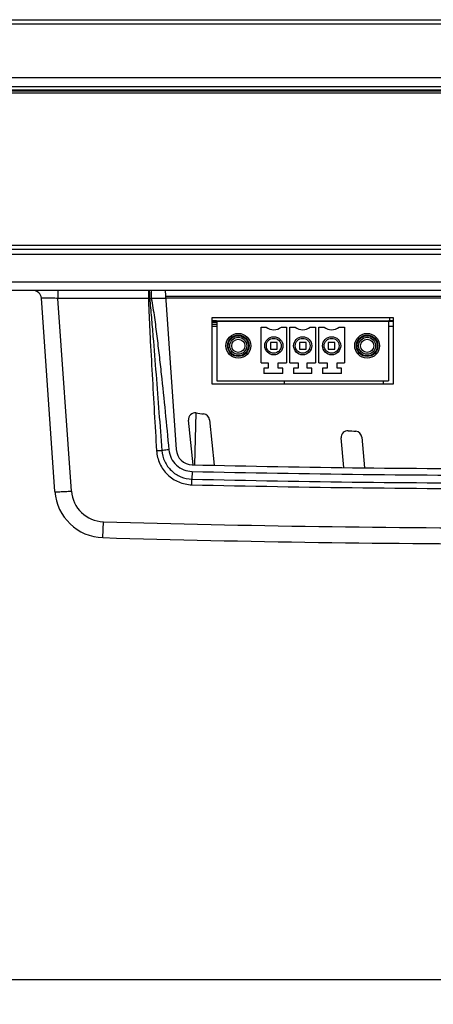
# Model space of a CAD drawing. Header units: millimetres. Extents: x 0 to 1682, y 0 to 1188.
# Tile 2 of 59: x 448 to 498, y 144 to 264. Entities that reach past the tile are written whole.
import ezdxf

# ---------------------------------------------------------------- set-up
doc = ezdxf.new("R2010")
doc.units = ezdxf.units.MM
doc.header["$LTSCALE"] = 92.51
doc.layers.get('0').update_dxf_attribs({"linetype": 'CONTINUOUS'})
for name, color, linetype in [('2D_TOPRT1950WD-DIM', 7, 'CONTINUOUS'), ('BASE_PCB-RTW-SHAPE', 7, 'CONTINUOUS'), ('C-0284539-3-B-3D-SHAPE', 7, 'CONTINUOUS'), ('CONNECTOR_GUIDE-RTW-SHAPE', 7, 'CONTINUOUS'), ('FFC_01-185W-SHAPE', 7, 'CONTINUOUS'), ('FRONT_BEZEL-RT1951WD-SHAPE', 7, 'CONTINUOUS'), ('GASKET-RT1951WD_BASE-SHAPE', 7, 'CONTINUOUS'), ('HDMI_471510001-SHAPE', 7, 'CONTINUOUS'), ('REAR_CASE-RT1951WD-SHAPE', 7, 'CONTINUOUS')]:
    doc.layers.add(name, color=color, linetype=linetype)
doc.styles.get("Standard").update_dxf_attribs({"font": 'gothic.ttf'})
doc.dimstyles.new('DIMSTYLE_1', dxfattribs={"dimtxt": 7, "dimasz": 7, "dimexe": 1.5, "dimexo": 1, "dimgap": 0.875, "dimtad": 1, "dimdec": 5, "dimdsep": 46, "dimtxsty": 'STANDARD', "dimblk": '_FILLED', "dimblk1": '_FILLED', "dimblk2": '_FILLED', "dimcen": 0.09, "dimadec": 5, "dimazin": 2, "dimtp": 0.8, "dimtm": 0.8, "dimtfac": 1, "dimtdec": 5, "dimtofl": 0, "dimtmove": 0, "dimatfit": 3, "dimldrblk": '_FILLED', "dimfxl": 1, "dimtolj": 1, "dimarcsym": 0})

# ---------------------------------------------------------------- blocks, each defined once
blk = doc.blocks.new('_FILLED')
at = {"color": 0, "linetype": 'ByBlock'}
blk.add_solid([(0, 0), (-1, 0.214), (-1, -0.214)], dxfattribs=at)
blk = doc.blocks.new('*D6')
at = {"layer": '2D_TOPRT1950WD-DIM', "color": 2, "linetype": 'Continuous'}
for p, q in [((339.02, 254.53), (339.02, 144.26)), ((801.02, 254.53), (801.02, 144.26)), ((339.02, 147.26), (570.02, 147.26)), ((801.02, 147.26), (570.02, 147.26))]:
    blk.add_line(p, q, dxfattribs=at)
at = {"layer": '2D_TOPRT1950WD-DIM', "color": 2, "linetype": 'Continuous', "xscale": 7, "yscale": 7, "zscale": 7, "rotation": 180}
blk.add_blockref('_FILLED', (339.02, 147.26), dxfattribs=at)
at = {"layer": '2D_TOPRT1950WD-DIM', "color": 2, "linetype": 'Continuous', "xscale": 7, "yscale": 7, "zscale": 7}
blk.add_blockref('_FILLED', (801.02, 147.26), dxfattribs=at)
at = {"layer": '2D_TOPRT1950WD-DIM', "color": 2, "linetype": 'Continuous', "insert": (570.02, 156.01), "char_height": 7, "width": 16.1, "attachment_point": 2, "line_spacing_factor": 0.9}
blk.add_mtext('462', dxfattribs=at)

msp = doc.modelspace()

# ---------------------------------------------------------------- linework, layer by layer
at = {"layer": 'BASE_PCB-RTW-SHAPE', "color": 7, "linetype": 'Continuous'}
for p, q in [((492.523332, 227.425973), (492.523332, 227.025973)), ((479.773332, 219.775973), (479.773332, 219.425973)), ((491.773332, 219.775973), (491.773332, 219.425973))]:
    msp.add_line(p, q, dxfattribs=at)
at = {"layer": 'BASE_PCB-RTW-SHAPE', "color": 4, "linetype": 'Continuous', "const_width": 0.21025}
for points in [[(471.623332, 227.025973), (471.023332, 227.025973)], [(493.023332, 227.025973), (492.423332, 227.025973)]]:
    msp.add_lwpolyline(points, dxfattribs=at)
at = {"layer": 'BASE_PCB-RTW-SHAPE', "color": 7, "linetype": 'Continuous', "const_width": 0.1682}
msp.add_lwpolyline([(471.623332, 227.025973), (492.423332, 227.025973)], dxfattribs=at)
at = {"layer": 'C-0284539-3-B-3D-SHAPE', "color": 7, "linetype": 'Continuous'}
for p, q in [((471.623332, 227.025973), (471.623332, 219.775973)), ((471.623332, 227.025973), (492.423332, 227.025973)), ((492.423332, 227.025973), (492.423332, 219.775973)), ((476.976832, 221.975973), (476.976832, 226.275973)), ((476.976832, 226.275973), (477.606817, 226.275973)), ((479.439847, 226.275973), (480.069832, 226.275973)), ((480.069832, 226.275973), (480.069832, 221.975973)), ((480.476832, 221.975973), (480.476832, 226.275973)), ((480.476832, 226.275973), (481.106817, 226.275973)), ((482.939847, 226.275973), (483.569832, 226.275973)), ((483.569832, 226.275973), (483.569832, 221.975973)), ((483.976832, 221.975973), (483.976832, 226.275973)), ((483.976832, 226.275973), (484.606817, 226.275973)), ((486.439847, 226.275973), (487.069832, 226.275973)), ((487.069832, 226.275973), (487.069832, 221.975973)), ((478.123332, 224.425973), (478.123332, 223.625973)), ((478.923332, 224.425973), (478.123332, 224.425973)), ((478.923332, 223.625973), (478.923332, 224.425973)), ((481.623332, 224.425973), (481.623332, 223.625973)), ((482.423332, 224.425973), (481.623332, 224.425973)), ((482.423332, 223.625973), (482.423332, 224.425973)), ((485.123332, 224.425973), (485.123332, 223.625973)), ((485.923332, 224.425973), (485.123332, 224.425973)), ((485.923332, 223.625973), (485.923332, 224.425973)), ((478.123332, 223.625973), (478.923332, 223.625973)), ((481.623332, 223.625973), (482.423332, 223.625973)), ((485.123332, 223.625973), (485.923332, 223.625973)), ((476.976832, 221.975973), (477.856832, 221.975973)), ((477.856832, 221.975973), (477.856832, 221.325973)), ((479.068332, 221.325973), (479.068332, 221.975973)), ((479.068332, 221.975973), (480.069832, 221.975973)), ((480.476832, 221.975973), (481.478332, 221.975973)), ((481.478332, 221.975973), (481.478332, 221.325973)), ((482.568332, 221.325973), (482.568332, 221.975973)), ((482.568332, 221.975973), (483.569832, 221.975973)), ((483.976832, 221.975973), (484.978332, 221.975973)), ((484.978332, 221.975973), (484.978332, 221.325973)), ((486.189832, 221.325973), (486.189832, 221.975973)), ((486.189832, 221.975973), (487.069832, 221.975973)), ((477.306832, 221.325973), (477.306832, 220.675973)), ((477.856832, 221.325973), (477.306832, 221.325973)), ((479.618332, 220.675973), (477.306832, 220.675973)), ((479.618332, 221.325973), (479.068332, 221.325973)), ((479.618332, 220.675973), (479.618332, 221.325973)), ((480.928332, 221.325973), (480.928332, 220.675973)), ((481.478332, 221.325973), (480.928332, 221.325973)), ((483.118332, 220.675973), (480.928332, 220.675973)), ((483.118332, 221.325973), (482.568332, 221.325973)), ((483.118332, 220.675973), (483.118332, 221.325973)), ((484.428332, 221.325973), (484.428332, 220.675973)), ((484.978332, 221.325973), (484.428332, 221.325973)), ((486.739832, 220.675973), (484.428332, 220.675973)), ((486.739832, 221.325973), (486.189832, 221.325973)), ((486.739832, 220.675973), (486.739832, 221.325973)), ((471.623332, 219.775973), (492.423332, 219.775973))]:
    msp.add_line(p, q, dxfattribs=at)
for centre, radius in [((474.223332, 224.025973), 1.5), ((489.823332, 224.025973), 1.5), ((474.223332, 224.025973), 1.3), ((474.223332, 224.025973), 1.225), ((474.223332, 224.025973), 1.025), ((474.223332, 224.025973), 0.8), ((478.523332, 224.025973), 1.1), ((478.523332, 224.025973), 0.9), ((482.023332, 224.025973), 1.1), ((482.023332, 224.025973), 0.9), ((485.523332, 224.025973), 1.1), ((485.523332, 224.025973), 0.9), ((489.823332, 224.025973), 1.3), ((489.823332, 224.025973), 1.225), ((489.823332, 224.025973), 1.025), ((489.823332, 224.025973), 0.8)]:
    msp.add_circle(centre, radius, dxfattribs=at)
for centre in [(478.523332, 227.525973), (482.023332, 227.525973), (485.523332, 227.525973)]:
    msp.add_arc(centre, 1.55, 233.75067912, 306.24932088, dxfattribs=at)
at = {"layer": 'CONNECTOR_GUIDE-RTW-SHAPE', "color": 7, "linetype": 'Continuous'}
for p, q in [((674.636751, 230.011614), (465.409913, 230.011614)), ((674.617997, 229.811614), (465.428667, 229.811614)), ((471.023332, 227.425973), (471.023332, 219.425973)), ((493.023332, 227.425973), (471.023332, 227.425973)), ((493.023332, 219.425973), (493.023332, 227.425973)), ((471.023332, 219.425973), (493.023332, 219.425973)), ((468.776434, 209.61648), (468.209538, 215.010138)), ((470.718079, 215.059893), (471.297417, 209.547859)), ((486.987893, 209.277109), (486.678448, 212.875539)), ((489.181904, 212.942646), (489.499977, 209.243878))]:
    msp.add_line(p, q, dxfattribs=at)
for centre, radius, start, end in [((469.005156, 215.093761), 0.8, 82.62892194, 186), ((516.050933, 578.76337), 365.9, 262.62892194, 262.77341919), ((469.922462, 214.97627), 0.8, 6, 82.77341919), ((487.475506, 212.944081), 0.8, 85.52825563, 184.91502293), ((516.066171, 578.527812), 365.9, 265.52825563, 265.6707573), ((488.384845, 212.874104), 0.8, 4.91502293, 85.6707573)]:
    msp.add_arc(centre, radius, start, end, dxfattribs=at)
at = {"layer": 'FFC_01-185W-SHAPE', "color": 7, "linetype": 'Continuous'}
for p, q in [((471.023332, 226.905973), (471.623332, 226.905973)), ((471.623332, 226.605973), (471.023332, 226.605973))]:
    msp.add_line(p, q, dxfattribs=at)
at = {"layer": 'FRONT_BEZEL-RT1951WD-SHAPE', "color": 7, "linetype": 'Continuous'}
for p, q in [((332.067777, 263.525973), (807.978887, 263.525973)), ((336.547282, 263.026278), (803.499382, 263.026278)), ((331.323332, 256.525973), (808.723332, 256.525973)), ((344.729787, 236.208523), (795.316877, 236.208523)), ((340.232528, 235.725973), (799.814136, 235.725973))]:
    msp.add_line(p, q, dxfattribs=at)
at = {"layer": 'GASKET-RT1951WD_BASE-SHAPE', "color": 7, "linetype": 'Continuous'}
for p, q in [((331.823332, 255.425973), (808.223332, 255.425973)), ((332.223332, 255.025973), (807.823332, 255.025973)), ((807.017271, 254.865973), (333.029393, 254.865973)), ((806.723332, 254.625973), (333.323332, 254.625973))]:
    msp.add_line(p, q, dxfattribs=at)
at = {"layer": 'HDMI_471510001-SHAPE', "color": 7, "linetype": 'Continuous'}
for p, q in [((471.023332, 226.395973), (471.623332, 226.395973)), ((492.423332, 226.395973), (493.023332, 226.395973))]:
    msp.add_line(p, q, dxfattribs=at)
at = {"layer": 'REAR_CASE-RT1951WD-SHAPE', "color": 7, "linetype": 'Continuous'}
for p, q in [((339.770636, 235.125973), (800.276027, 235.125973)), ((521.40765, 231.725364), (387.956979, 231.725364)), ((547.773332, 230.725973), (387.956979, 230.725973)), ((452.390821, 230.725973), (452.390821, 229.760873)), ((463.340098, 230.725973), (463.340098, 229.760873)), ((463.690482, 230.725973), (463.690481, 229.743426)), ((465.35996, 230.725973), (466.706906, 211.463758)), ((452.02706, 206.361532), (450.388381, 229.79573)), ((454.022188, 206.431246), (452.390821, 229.760873)), ((463.339866, 229.760873), (452.390821, 229.760873)), ((465.428667, 229.743426), (463.690481, 229.743426)), ((468.971192, 209.597126), (469.135883, 215.886414)), ((468.636842, 208.801817), (468.615608, 207.865684)), ((468.599683, 207.189756), (468.615608, 207.865684)), ((457.838495, 200.782593), (457.896478, 202.711953))]:
    msp.add_line(p, q, dxfattribs=at)
for centre, radius, start, end in [((449.390817, 229.725973), 1, 4, 90), ((464.465379, 164.637138), 65.133459, 90.86246778, 90.99012673), ((470.521834, 301.752783), 72.332668, 264.41716486, 264.58070771), ((468.702034, 211.603271), 2, 184, 268.67642318), ((510.027503, 2041.95495), 1833.620353, 268.706541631, 269.999869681), ((510.023332, 2000.025973), 1790.9, 268.67642318, 270), ((510.025045, 2007.441857), 1800.052539, 268.68181886, 269.999945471), ((458.012444, 206.780071), 6, 184, 268.33867225), ((458.012451, 206.710279), 4.000008, 184.00010204, 268.33857021), ((510.023261, 1982.422851), 1775.716321, 268.663293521, 270.000002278), ((510.024705, 2000.050862), 1798.094688, 268.338715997, 269.999956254), ((510.023332, 2000.025973), 1800, 268.338672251, 270)]:
    msp.add_arc(centre, radius, start, end, dxfattribs=at)
for points, knots in [([(463.388254, 230.725973), (463.398867, 230.725973), (463.418018, 230.684657), (463.42437, 230.655454), (463.429316, 230.631509)], [0, 0, 0, 0, 0.3026823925, 1, 1, 1, 1]), ([(463.429316, 230.631509), (463.453291, 230.515425), (463.474966, 230.224682), (463.484349, 229.934935), (463.484969, 229.763219)], [0, 0, 0, 0, 0.4083853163, 1, 1, 1, 1]), ([(452.390821, 229.760873), (452.260792, 229.765374), (452.005627, 229.77381), (451.634998, 229.784755), (451.293085, 229.793556), (450.993261, 229.799807), (450.774893, 229.803082), (450.630279, 229.803899), (450.545794, 229.804069), (450.481535, 229.802638), (450.430043, 229.802724), (450.408325, 229.79821), (450.388153, 229.799025), (450.388381, 229.79573)], [0, 0, 0, 0, 0.1948067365, 0.3822579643, 0.555187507, 0.7068749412, 0.8313921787, 0.8818904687, 0.92386048, 0.9569016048, 0.9806992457, 0.9950539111, 1, 1, 1, 1]), ([(463.339866, 229.760873), (463.35984, 228.991391), (463.427659, 227.453251), (463.578869, 224.378027), (463.789296, 220.534973), (464.052603, 215.923984), (464.233135, 212.850267), (464.324121, 211.313453)], [0, 0, 0, 0, 0.1249983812, 0.2499984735, 0.4999988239, 0.7499993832, 1, 1, 1, 1]), ([(463.484969, 229.763219), (463.563425, 228.997365), (463.699165, 227.463545), (463.957584, 224.394973), (464.262675, 220.557709), (464.618305, 215.952216), (464.850275, 212.881489), (464.965408, 211.346063)], [0, 0, 0, 0, 0.1249991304, 0.2499992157, 0.4999994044, 0.7499996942, 1, 1, 1, 1]), ([(463.690481, 229.743426), (463.766368, 229.366723), (463.894746, 228.608686), (464.119714, 227.088127), (464.366121, 225.182381), (464.637058, 222.892606), (464.976501, 219.837031), (465.373343, 216.014607), (465.673444, 212.954932), (465.820434, 211.424802)], [0, 0, 0, 0, 0.0624966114, 0.1249964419, 0.2499959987, 0.3749965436, 0.4999972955, 0.7499985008, 1, 1, 1, 1]), ([(464.324121, 211.313453), (464.379221, 211.316711), (464.592909, 211.32893), (464.80669, 211.339574), (464.965387, 211.346329)], [0, 0, 0, 0, 0.2578820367, 1, 1, 1, 1]), ([(464.324121, 211.313453), (464.356065, 210.77384), (464.624796, 209.695984), (465.586136, 208.344389), (466.971797, 207.432351), (468.05898, 207.202371), (468.599683, 207.189756)], [0, 0, 0, 0, 0.2499315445, 0.4999048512, 0.7499329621, 1, 1, 1, 1]), ([(465.820434, 211.424802), (465.746945, 211.417741), (465.462014, 211.390648), (465.176983, 211.364612), (464.965407, 211.346063)], [0, 0, 0, 0, 0.2579446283, 1, 1, 1, 1]), ([(464.965407, 211.346063), (464.998049, 210.888876), (465.235289, 209.977845), (466.058042, 208.838023), (467.235575, 208.069836), (468.157219, 207.876267), (468.615608, 207.865684)], [0, 0, 0, 0, 0.2499561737, 0.4999387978, 0.7499567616, 1, 1, 1, 1]), ([(465.820434, 211.424802), (465.853823, 211.077584), (466.048678, 210.38891), (466.68667, 209.531259), (467.586937, 208.954736), (468.28809, 208.809689), (468.636842, 208.801817)], [0, 0, 0, 0, 0.2499923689, 0.4999892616, 0.7499923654, 1, 1, 1, 1]), ([(452.02706, 206.361532), (452.027334, 206.357615), (452.045377, 206.353392), (452.070775, 206.349653), (452.120867, 206.346774), (452.219154, 206.344471), (452.386514, 206.346158), (452.631072, 206.35325), (452.929516, 206.365818), (453.269608, 206.38337), (453.638604, 206.405313), (453.892673, 206.4222), (454.022188, 206.431246)], [0, 0, 0, 0, 0.0058897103, 0.02063503, 0.0446437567, 0.0777619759, 0.1701085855, 0.294250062, 0.4454686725, 0.6179915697, 0.8052228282, 1, 1, 1, 1])]:
    msp.add_open_spline(points, degree=3, knots=knots, dxfattribs=at)

# ---------------------------------------------------------------- dimensions: what is measured, and where the dimension line sits
at = {"layer": '2D_TOPRT1950WD-DIM', "color": 2, "linetype": 'Continuous'}
dim = msp.add_linear_dim(base=(801.023332, 147.2565), p1=(339.023332, 255.525973), p2=(801.023332, 255.525973), dimstyle='DIMSTYLE_1', dxfattribs=at)
dim.commit()
dim.dimension.update_dxf_attribs({"geometry": '*D6', "text_midpoint": (569.726298, 147.2565), "dimtype": 160})

doc.saveas('drawing.dxf')
